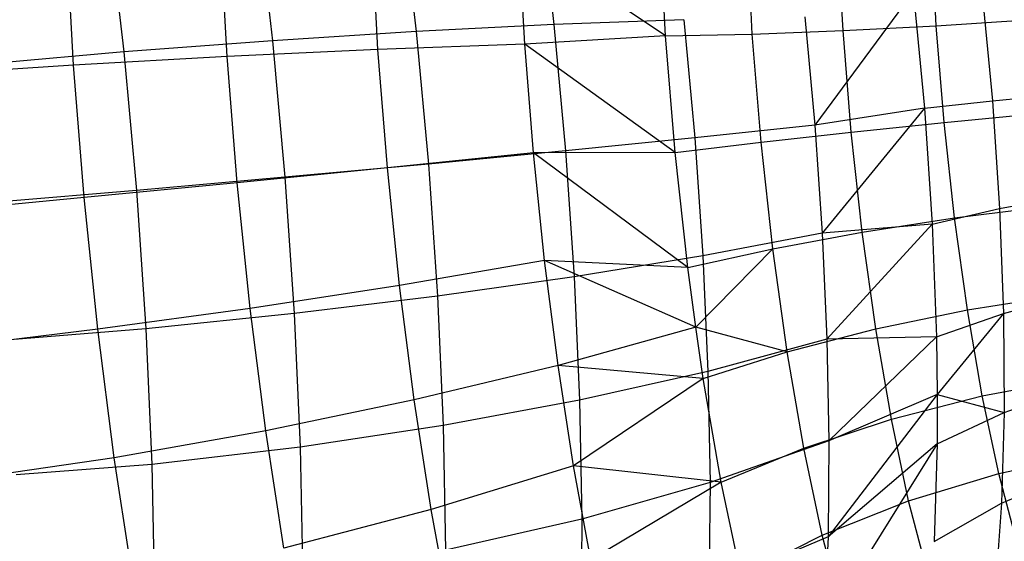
# Model space of a CAD drawing. Extents: x -18.9 to 18.9, y -18.9 to 18.9.
# Tile 43 of 52: x -3.1 to -0.2, y 6.8 to 8.3. Entities that reach past the tile are written whole.
import ezdxf

# ---------------------------------------------------------------- set-up
doc = ezdxf.new("R2010")
doc.units = 0
doc.header["$LTSCALE"] = 2.54
doc.layers.get('0').update_dxf_attribs({"color": 13, "linetype": 'CONTINUOUS'})

# ---------------------------------------------------------------- blocks, each defined once
blk = doc.blocks.new('SATELLITE-S-SENSOR-8011-80')
at = {"color": 0}
for p, q in [((17.2238, 8.6305, 18.2093), (17.2674, 8.2526, 18.1454)), ((17.2238, 8.6305, 18.2093), (17.2674, 8.2526, 18.1454)), ((17.6246, 8.6333, 18.4123), (17.6662, 8.273, 18.3513)), ((17.6246, 8.6333, 18.4123), (17.6662, 8.273, 18.3513)), ((16.374, 8.59, 17.9236), (16.4197, 8.1941, 17.8566)), ((16.374, 8.59, 17.9236), (16.4197, 8.1941, 17.8566)), ((16.8055, 8.616, 18.0459), (16.8506, 8.2262, 17.9799)), ((16.8055, 8.616, 18.0459), (16.8506, 8.2262, 17.9799)), ((17.9903, 8.2401, 23.3156), (17.9727, 8.5729, 23.254)), ((17.9903, 8.2401, 23.3156), (17.9727, 8.5729, 23.254)), ((16.2743, 8.1557, 23.804), (16.2528, 8.5357, 23.7416)), ((16.2743, 8.1557, 23.804), (16.2528, 8.5357, 23.7416)), ((16.7193, 8.1806, 23.7469), (16.6988, 8.5429, 23.6874)), ((16.7193, 8.1806, 23.7469), (16.6988, 8.5429, 23.6874)), ((17.1566, 8.2007, 23.646), (17.1375, 8.5398, 23.5903)), ((17.1566, 8.2007, 23.646), (17.1375, 8.5398, 23.5903)), ((18.2414, 8.2456, 23.2067), (18.225, 8.5545, 23.1495)), ((18.2414, 8.2456, 23.2067), (18.225, 8.5545, 23.1495)), ((18.5043, 8.2554, 23.1311), (18.489, 8.5452, 23.0775)), ((18.5043, 8.2554, 23.1311), (18.489, 8.5452, 23.0775)), ((18.7746, 8.2694, 23.0903), (18.76, 8.5453, 23.0392)), ((18.7746, 8.2694, 23.0903), (18.76, 8.5453, 23.0392)), ((17.582, 8.2158, 23.5022), (17.5645, 8.5265, 23.4512)), ((17.9903, 8.2401, 23.3156), (17.5645, 8.5265, 23.4512)), ((17.582, 8.2158, 23.5022), (17.5645, 8.5265, 23.4512)), ((17.9903, 8.2401, 23.3156), (17.5645, 8.5265, 23.4512)), ((18.708, 8.3678, 19.1983), (18.4228, 7.9812, 18.8651)), ((18.708, 8.3678, 19.1983), (18.4228, 7.9812, 18.8651)), ((18.708, 8.3678, 19.1983), (18.7402, 8.0309, 19.1796)), ((18.708, 8.3678, 19.1983), (18.7402, 8.0309, 19.1796)), ((18.9074, 8.3641, 19.3858), (18.9372, 8.0515, 19.3684)), ((18.9074, 8.3641, 19.3858), (18.9372, 8.0515, 19.3684)), ((18.043, 8.2872, 18.5957), (17.6662, 8.273, 18.3513)), ((18.043, 8.2872, 18.5957), (17.6662, 8.273, 18.3513)), ((18.043, 8.2872, 18.5957), (18.0744, 7.9446, 18.5837)), ((18.043, 8.2872, 18.5957), (18.0744, 7.9446, 18.5837)), ((18.3939, 8.295, 18.8761), (18.4228, 7.9812, 18.8651)), ((18.3939, 8.295, 18.8761), (18.4228, 7.9812, 18.8651)), ((18.7746, 8.2694, 23.0903), (19.0477, 8.2871, 23.0848)), ((18.7746, 8.2694, 23.0903), (19.0477, 8.2871, 23.0848)), ((17.2674, 8.2526, 18.1454), (16.8506, 8.2262, 17.9799)), ((17.2674, 8.2526, 18.1454), (16.8506, 8.2262, 17.9799)), ((17.6662, 8.273, 18.3513), (17.2674, 8.2526, 18.1454)), ((17.6662, 8.273, 18.3513), (17.2674, 8.2526, 18.1454)), ((17.2674, 8.2526, 18.1454), (17.3027, 7.8687, 18.1319)), ((17.2674, 8.2526, 18.1454), (17.3027, 7.8687, 18.1319)), ((17.6662, 8.273, 18.3513), (17.6999, 7.907, 18.3385)), ((17.6662, 8.273, 18.3513), (17.6999, 7.907, 18.3385)), ((18.2414, 8.2456, 23.2067), (18.5043, 8.2554, 23.1311)), ((18.2414, 8.2456, 23.2067), (18.5043, 8.2554, 23.1311)), ((18.5043, 8.2554, 23.1311), (18.7746, 8.2694, 23.0903)), ((18.5043, 8.2554, 23.1311), (18.7746, 8.2694, 23.0903)), ((18.5282, 7.9614, 23.1383), (18.5043, 8.2554, 23.1311)), ((18.5282, 7.9614, 23.1383), (18.5043, 8.2554, 23.1311)), ((18.7974, 7.9894, 23.0971), (18.7746, 8.2694, 23.0903)), ((18.7974, 7.9894, 23.0971), (18.7746, 8.2694, 23.0903)), ((16.8506, 8.2262, 17.9799), (16.4197, 8.1941, 17.8566)), ((16.8506, 8.2262, 17.9799), (16.4197, 8.1941, 17.8566)), ((16.8506, 8.2262, 17.9799), (16.8869, 7.8303, 17.966)), ((16.8506, 8.2262, 17.9799), (16.8869, 7.8303, 17.966)), ((17.9903, 8.2401, 23.3156), (17.582, 8.2158, 23.5022)), ((17.9903, 8.2401, 23.3156), (17.582, 8.2158, 23.5022)), ((17.9903, 8.2401, 23.3156), (18.2414, 8.2456, 23.2067)), ((17.9903, 8.2401, 23.3156), (18.2414, 8.2456, 23.2067)), ((18.0177, 7.9024, 23.3237), (17.9903, 8.2401, 23.3156)), ((18.0177, 7.9024, 23.3237), (17.9903, 8.2401, 23.3156)), ((18.2668, 7.9322, 23.2143), (18.2414, 8.2456, 23.2067)), ((18.2668, 7.9322, 23.2143), (18.2414, 8.2456, 23.2067)), ((16.4197, 8.1941, 17.8566), (16.0267, 8.1592, 17.7999)), ((16.4197, 8.1941, 17.8566), (16.0267, 8.1592, 17.7999)), ((16.4197, 8.1941, 17.8566), (16.4566, 7.792, 17.8425)), ((16.4197, 8.1941, 17.8566), (16.4566, 7.792, 17.8425)), ((17.1566, 8.2007, 23.646), (16.7193, 8.1806, 23.7469)), ((17.1566, 8.2007, 23.646), (16.7193, 8.1806, 23.7469)), ((17.582, 8.2158, 23.5022), (17.1566, 8.2007, 23.646)), ((17.582, 8.2158, 23.5022), (17.1566, 8.2007, 23.646)), ((17.1841, 7.8577, 23.6566), (17.1566, 8.2007, 23.646)), ((17.1841, 7.8577, 23.6566), (17.1566, 8.2007, 23.646)), ((17.6072, 7.9016, 23.5119), (17.582, 8.2158, 23.5022)), ((18.0177, 7.9024, 23.3237), (17.582, 8.2158, 23.5022)), ((17.6072, 7.9016, 23.5119), (17.582, 8.2158, 23.5022)), ((18.0177, 7.9024, 23.3237), (17.582, 8.2158, 23.5022)), ((16.7193, 8.1806, 23.7469), (16.2743, 8.1557, 23.804)), ((16.7193, 8.1806, 23.7469), (16.2743, 8.1557, 23.804)), ((16.7486, 7.8141, 23.7583), (16.7193, 8.1806, 23.7469)), ((16.7486, 7.8141, 23.7583), (16.7193, 8.1806, 23.7469)), ((16.2743, 8.1557, 23.804), (15.8262, 8.1262, 23.8167)), ((16.2743, 8.1557, 23.804), (15.8262, 8.1262, 23.8167)), ((16.3051, 7.7714, 23.8159), (16.2743, 8.1557, 23.804)), ((16.3051, 7.7714, 23.8159), (16.2743, 8.1557, 23.804)), ((18.7402, 8.0309, 19.1796), (18.9372, 8.0515, 19.3684)), ((18.7402, 8.0309, 19.1796), (18.9372, 8.0515, 19.3684)), ((18.9372, 8.0515, 19.3684), (19.1572, 8.0733, 19.5299)), ((18.9372, 8.0515, 19.3684), (19.1572, 8.0733, 19.5299)), ((18.9372, 8.0515, 19.3684), (18.9582, 7.7393, 19.4009)), ((18.9372, 8.0515, 19.3684), (18.9582, 7.7393, 19.4009)), ((18.7402, 8.0309, 19.1796), (18.4228, 7.9812, 18.8651)), ((18.7402, 8.0309, 19.1796), (18.4228, 7.9812, 18.8651)), ((18.7402, 8.0309, 19.1796), (18.4442, 7.6681, 18.8956)), ((18.7402, 8.0309, 19.1796), (18.4442, 7.6681, 18.8956)), ((18.7402, 8.0309, 19.1796), (18.7628, 7.6945, 19.2146)), ((18.7402, 8.0309, 19.1796), (18.7628, 7.6945, 19.2146)), ((18.7974, 7.9894, 23.0971), (19.0698, 8.0157, 23.0914)), ((18.7974, 7.9894, 23.0971), (19.0698, 8.0157, 23.0914)), ((18.4228, 7.9812, 18.8651), (18.0744, 7.9446, 18.5837)), ((18.4228, 7.9812, 18.8651), (18.0744, 7.9446, 18.5837)), ((18.2668, 7.9322, 23.2143), (18.5282, 7.9614, 23.1383)), ((18.2668, 7.9322, 23.2143), (18.5282, 7.9614, 23.1383)), ((18.4228, 7.9812, 18.8651), (18.4442, 7.6681, 18.8956)), ((18.4228, 7.9812, 18.8651), (18.4442, 7.6681, 18.8956)), ((18.5282, 7.9614, 23.1383), (18.7974, 7.9894, 23.0971)), ((18.5282, 7.9614, 23.1383), (18.7974, 7.9894, 23.0971)), ((18.5601, 7.6707, 23.0987), (18.5282, 7.9614, 23.1383)), ((18.5601, 7.6707, 23.0987), (18.5282, 7.9614, 23.1383)), ((18.8277, 7.7126, 23.0594), (18.7974, 7.9894, 23.0971)), ((18.8277, 7.7126, 23.0594), (18.7974, 7.9894, 23.0971)), ((18.0744, 7.9446, 18.5837), (17.6999, 7.907, 18.3385)), ((18.0744, 7.9446, 18.5837), (17.6999, 7.907, 18.3385)), ((18.0744, 7.9446, 18.5837), (18.0978, 7.6027, 18.6169)), ((18.0744, 7.9446, 18.5837), (18.0978, 7.6027, 18.6169)), ((17.6999, 7.907, 18.3385), (17.3027, 7.8687, 18.1319)), ((17.6999, 7.907, 18.3385), (17.3027, 7.8687, 18.1319)), ((17.6999, 7.907, 18.3385), (17.7248, 7.5417, 18.374)), ((17.6999, 7.907, 18.3385), (17.7248, 7.5417, 18.374)), ((18.0177, 7.9024, 23.3237), (18.2668, 7.9322, 23.2143)), ((18.0177, 7.9024, 23.3237), (18.2668, 7.9322, 23.2143)), ((18.3008, 7.6224, 23.1721), (18.2668, 7.9322, 23.2143)), ((18.3008, 7.6224, 23.1721), (18.2668, 7.9322, 23.2143)), ((17.6072, 7.9016, 23.5119), (17.1841, 7.8577, 23.6566)), ((17.6072, 7.9016, 23.5119), (17.1841, 7.8577, 23.6566)), ((18.0177, 7.9024, 23.3237), (17.6072, 7.9016, 23.5119)), ((18.0177, 7.9024, 23.3237), (17.6072, 7.9016, 23.5119)), ((17.6395, 7.5895, 23.4802), (17.6072, 7.9016, 23.5119)), ((18.0544, 7.5685, 23.2783), (17.6072, 7.9016, 23.5119)), ((17.6395, 7.5895, 23.4802), (17.6072, 7.9016, 23.5119)), ((18.0544, 7.5685, 23.2783), (17.6072, 7.9016, 23.5119)), ((18.0544, 7.5685, 23.2783), (18.0177, 7.9024, 23.3237)), ((18.0544, 7.5685, 23.2783), (18.0177, 7.9024, 23.3237)), ((17.1841, 7.8577, 23.6566), (16.7486, 7.8141, 23.7583)), ((17.1841, 7.8577, 23.6566), (16.7486, 7.8141, 23.7583)), ((17.3027, 7.8687, 18.1319), (16.8869, 7.8303, 17.966)), ((17.3027, 7.8687, 18.1319), (16.8869, 7.8303, 17.966)), ((17.2194, 7.517, 23.622), (17.1841, 7.8577, 23.6566)), ((17.2194, 7.517, 23.622), (17.1841, 7.8577, 23.6566)), ((17.3027, 7.8687, 18.1319), (17.3289, 7.4857, 18.1691)), ((17.3027, 7.8687, 18.1319), (17.3289, 7.4857, 18.1691)), ((16.8869, 7.8303, 17.966), (16.4566, 7.792, 17.8425)), ((16.8869, 7.8303, 17.966), (16.4566, 7.792, 17.8425)), ((16.8869, 7.8303, 17.966), (16.9139, 7.4352, 18.0044)), ((16.8869, 7.8303, 17.966), (16.9139, 7.4352, 18.0044)), ((16.4566, 7.792, 17.8425), (16.0635, 7.7587, 17.7858)), ((16.4566, 7.792, 17.8425), (16.0635, 7.7587, 17.7858)), ((16.7486, 7.8141, 23.7583), (16.3051, 7.7714, 23.8159)), ((16.7486, 7.8141, 23.7583), (16.3051, 7.7714, 23.8159)), ((16.4566, 7.792, 17.8425), (16.4841, 7.3907, 17.8815)), ((16.4566, 7.792, 17.8425), (16.4841, 7.3907, 17.8815)), ((16.7864, 7.4501, 23.7213), (16.7486, 7.8141, 23.7583)), ((16.7864, 7.4501, 23.7213), (16.7486, 7.8141, 23.7583)), ((16.3051, 7.7714, 23.8159), (15.8579, 7.7298, 23.8289)), ((16.3051, 7.7714, 23.8159), (15.8579, 7.7298, 23.8289)), ((16.3447, 7.3896, 23.7771), (16.3051, 7.7714, 23.8159)), ((16.3447, 7.3896, 23.7771), (16.3051, 7.7714, 23.8159)), ((18.9582, 7.7393, 19.4009), (19.1769, 7.7804, 19.5603)), ((18.9582, 7.7393, 19.4009), (19.1769, 7.7804, 19.5603)), ((18.7628, 7.6945, 19.2146), (18.9582, 7.7393, 19.4009)), ((18.7628, 7.6945, 19.2146), (18.9582, 7.7393, 19.4009)), ((18.8277, 7.7126, 23.0594), (19.0992, 7.7473, 23.0548)), ((18.8277, 7.7126, 23.0594), (19.0992, 7.7473, 23.0548)), ((18.9582, 7.7393, 19.4009), (18.9698, 7.4358, 19.4824)), ((18.9582, 7.7393, 19.4009), (18.9698, 7.4358, 19.4824)), ((18.5601, 7.6707, 23.0987), (18.8277, 7.7126, 23.0594)), ((18.5601, 7.6707, 23.0987), (18.8277, 7.7126, 23.0594)), ((18.8649, 7.4461, 22.9782), (18.8277, 7.7126, 23.0594)), ((18.8649, 7.4461, 22.9782), (18.8277, 7.7126, 23.0594)), ((18.7628, 7.6945, 19.2146), (18.4442, 7.6681, 18.8956)), ((18.7628, 7.6945, 19.2146), (18.4442, 7.6681, 18.8956)), ((18.7628, 7.6945, 19.2146), (18.4578, 7.3612, 18.9669)), ((18.7628, 7.6945, 19.2146), (18.4578, 7.3612, 18.9669)), ((18.7628, 7.6945, 19.2146), (18.7752, 7.3674, 19.3024)), ((18.7628, 7.6945, 19.2146), (18.7752, 7.3674, 19.3024)), ((18.4442, 7.6681, 18.8956), (18.0978, 7.6027, 18.6169)), ((18.4442, 7.6681, 18.8956), (18.0978, 7.6027, 18.6169)), ((18.3008, 7.6224, 23.1721), (18.5601, 7.6707, 23.0987)), ((18.3008, 7.6224, 23.1721), (18.5601, 7.6707, 23.0987)), ((18.4442, 7.6681, 18.8956), (18.4578, 7.3612, 18.9669)), ((18.4442, 7.6681, 18.8956), (18.4578, 7.3612, 18.9669)), ((18.5991, 7.3909, 23.0134), (18.5601, 7.6707, 23.0987)), ((18.5991, 7.3909, 23.0134), (18.5601, 7.6707, 23.0987)), ((18.0544, 7.5685, 23.2783), (18.3008, 7.6224, 23.1721)), ((18.0544, 7.5685, 23.2783), (18.3008, 7.6224, 23.1721)), ((18.0773, 7.3955, 23.2326), (18.3008, 7.6224, 23.1721)), ((18.0773, 7.3955, 23.2326), (18.3008, 7.6224, 23.1721)), ((18.3424, 7.3242, 23.0812), (18.3008, 7.6224, 23.1721)), ((18.3424, 7.3242, 23.0812), (18.3008, 7.6224, 23.1721)), ((18.0978, 7.6027, 18.6169), (17.7248, 7.5417, 18.374)), ((18.0978, 7.6027, 18.6169), (17.7248, 7.5417, 18.374)), ((18.0978, 7.6027, 18.6169), (18.1127, 7.2677, 18.6948)), ((18.0978, 7.6027, 18.6169), (18.1127, 7.2677, 18.6948)), ((17.6395, 7.5895, 23.4802), (17.2194, 7.517, 23.622)), ((17.6395, 7.5895, 23.4802), (17.2194, 7.517, 23.622)), ((17.6784, 7.2851, 23.4076), (17.6395, 7.5895, 23.4802)), ((18.0773, 7.3955, 23.2326), (17.6395, 7.5895, 23.4802)), ((17.6784, 7.2851, 23.4076), (17.6395, 7.5895, 23.4802)), ((18.0773, 7.3955, 23.2326), (17.6395, 7.5895, 23.4802)), ((18.0544, 7.5685, 23.2783), (17.6395, 7.5895, 23.4802)), ((18.0544, 7.5685, 23.2783), (17.6395, 7.5895, 23.4802)), ((18.0773, 7.3955, 23.2326), (18.0544, 7.5685, 23.2783)), ((18.0773, 7.3955, 23.2326), (18.0544, 7.5685, 23.2783)), ((17.7248, 7.5417, 18.374), (17.3289, 7.4857, 18.1691)), ((17.7248, 7.5417, 18.374), (17.3289, 7.4857, 18.1691)), ((17.7248, 7.5417, 18.374), (17.7407, 7.1838, 18.4572)), ((17.7248, 7.5417, 18.374), (17.7407, 7.1838, 18.4572)), ((17.2194, 7.517, 23.622), (16.7864, 7.4501, 23.7213)), ((17.2194, 7.517, 23.622), (16.7864, 7.4501, 23.7213)), ((17.2619, 7.1847, 23.5427), (17.2194, 7.517, 23.622)), ((17.2619, 7.1847, 23.5427), (17.2194, 7.517, 23.622)), ((17.3289, 7.4857, 18.1691), (16.9139, 7.4352, 18.0044)), ((17.3289, 7.4857, 18.1691), (16.9139, 7.4352, 18.0044)), ((17.3289, 7.4857, 18.1691), (17.3456, 7.1104, 18.2564)), ((17.3289, 7.4857, 18.1691), (17.3456, 7.1104, 18.2564)), ((18.8649, 7.4461, 22.9782), (19.1352, 7.489, 22.9761)), ((18.8649, 7.4461, 22.9782), (19.1352, 7.489, 22.9761)), ((18.9698, 7.4358, 19.4824), (19.1877, 7.4956, 19.6368)), ((18.9698, 7.4358, 19.4824), (19.1877, 7.4956, 19.6368)), ((16.7864, 7.4501, 23.7213), (16.3447, 7.3896, 23.7771)), ((16.7864, 7.4501, 23.7213), (16.3447, 7.3896, 23.7771)), ((16.8317, 7.0951, 23.6366), (16.7864, 7.4501, 23.7213)), ((16.8317, 7.0951, 23.6366), (16.7864, 7.4501, 23.7213)), ((16.9139, 7.4352, 18.0044), (16.4841, 7.3907, 17.8815)), ((16.9139, 7.4352, 18.0044), (16.4841, 7.3907, 17.8815)), ((16.9139, 7.4352, 18.0044), (16.9311, 7.048, 18.0945)), ((16.9139, 7.4352, 18.0044), (16.9311, 7.048, 18.0945)), ((18.5991, 7.3909, 23.0134), (18.8649, 7.4461, 22.9782)), ((18.5991, 7.3909, 23.0134), (18.8649, 7.4461, 22.9782)), ((18.7752, 7.3674, 19.3024), (18.9698, 7.4358, 19.4824)), ((18.7752, 7.3674, 19.3024), (18.9698, 7.4358, 19.4824)), ((18.9698, 7.4358, 19.4824), (18.7776, 7.2001, 19.3698)), ((18.9698, 7.4358, 19.4824), (18.7776, 7.2001, 19.3698)), ((18.9079, 7.197, 22.8557), (18.8649, 7.4461, 22.9782)), ((18.9079, 7.197, 22.8557), (18.8649, 7.4461, 22.9782)), ((18.9698, 7.4358, 19.4824), (18.9717, 7.1486, 19.6107)), ((18.9698, 7.4358, 19.4824), (18.9717, 7.1486, 19.6107)), ((16.4841, 7.3907, 17.8815), (16.0908, 7.3591, 17.8247)), ((16.4841, 7.3907, 17.8815), (16.0908, 7.3591, 17.8247)), ((16.4841, 7.3907, 17.8815), (16.5016, 6.9975, 17.973)), ((16.4841, 7.3907, 17.8815), (16.5016, 6.9975, 17.973)), ((18.0773, 7.3955, 23.2326), (17.6784, 7.2851, 23.4076)), ((18.0773, 7.3955, 23.2326), (17.6784, 7.2851, 23.4076)), ((18.0992, 7.2472, 23.1804), (18.0773, 7.3955, 23.2326)), ((18.0992, 7.2472, 23.1804), (18.0773, 7.3955, 23.2326)), ((18.3424, 7.3242, 23.0812), (18.0773, 7.3955, 23.2326)), ((18.3424, 7.3242, 23.0812), (18.0773, 7.3955, 23.2326)), ((18.3424, 7.3242, 23.0812), (18.5991, 7.3909, 23.0134)), ((18.3424, 7.3242, 23.0812), (18.5991, 7.3909, 23.0134)), ((18.6443, 7.1292, 22.8847), (18.5991, 7.3909, 23.0134)), ((18.6443, 7.1292, 22.8847), (18.5991, 7.3909, 23.0134)), ((16.3447, 7.3896, 23.7771), (15.8987, 7.3361, 23.7889)), ((16.3447, 7.3896, 23.7771), (15.8987, 7.3361, 23.7889)), ((16.3923, 7.0173, 23.6883), (16.3447, 7.3896, 23.7771)), ((16.3923, 7.0173, 23.6883), (16.3447, 7.3896, 23.7771)), ((18.7752, 7.3674, 19.3024), (18.4578, 7.3612, 18.9669)), ((18.7752, 7.3674, 19.3024), (18.4578, 7.3612, 18.9669)), ((18.7752, 7.3674, 19.3024), (18.4634, 7.0661, 19.0779)), ((18.7752, 7.3674, 19.3024), (18.4634, 7.0661, 19.0779)), ((18.7752, 7.3674, 19.3024), (18.7776, 7.2001, 19.3698)), ((18.7752, 7.3674, 19.3024), (18.7776, 7.2001, 19.3698)), ((18.4578, 7.3612, 18.9669), (18.1127, 7.2677, 18.6948)), ((18.4578, 7.3612, 18.9669), (18.1127, 7.2677, 18.6948)), ((18.4578, 7.3612, 18.9669), (18.4634, 7.0661, 19.0779)), ((18.4578, 7.3612, 18.9669), (18.4634, 7.0661, 19.0779)), ((18.0992, 7.2472, 23.1804), (18.3424, 7.3242, 23.0812)), ((18.0992, 7.2472, 23.1804), (18.3424, 7.3242, 23.0812)), ((18.3906, 7.0453, 22.944), (18.3424, 7.3242, 23.0812)), ((18.3906, 7.0453, 22.944), (18.3424, 7.3242, 23.0812)), ((17.6784, 7.2851, 23.4076), (17.2619, 7.1847, 23.5427)), ((17.6784, 7.2851, 23.4076), (17.2619, 7.1847, 23.5427)), ((17.7232, 6.9939, 23.2954), (17.6784, 7.2851, 23.4076)), ((18.0992, 7.2472, 23.1804), (17.6784, 7.2851, 23.4076)), ((17.7232, 6.9939, 23.2954), (17.6784, 7.2851, 23.4076)), ((18.0992, 7.2472, 23.1804), (17.6784, 7.2851, 23.4076)), ((18.1127, 7.2677, 18.6948), (17.7407, 7.1838, 18.4572)), ((18.1127, 7.2677, 18.6948), (17.7407, 7.1838, 18.4572)), ((18.1127, 7.2677, 18.6948), (18.1189, 6.9456, 18.816)), ((18.1127, 7.2677, 18.6948), (18.1189, 6.9456, 18.816)), ((18.0992, 7.2472, 23.1804), (17.7232, 6.9939, 23.2954)), ((18.0992, 7.2472, 23.1804), (17.7232, 6.9939, 23.2954)), ((18.1511, 6.9466, 23.0326), (18.0992, 7.2472, 23.1804)), ((18.1511, 6.9466, 23.0326), (18.0992, 7.2472, 23.1804)), ((18.9079, 7.197, 22.8557), (19.177, 7.2474, 22.8573)), ((18.9079, 7.197, 22.8557), (19.177, 7.2474, 22.8573)), ((18.9717, 7.1486, 19.6107), (19.1895, 7.2262, 19.7572)), ((18.9717, 7.1486, 19.6107), (19.1895, 7.2262, 19.7572)), ((18.7776, 7.2001, 19.3698), (18.4609, 6.788, 19.2266)), ((18.7776, 7.2001, 19.3698), (18.4609, 6.788, 19.2266)), ((18.7776, 7.2001, 19.3698), (18.4634, 7.0661, 19.0779)), ((18.7776, 7.2001, 19.3698), (18.4634, 7.0661, 19.0779)), ((18.6443, 7.1292, 22.8847), (18.9079, 7.197, 22.8557)), ((18.6443, 7.1292, 22.8847), (18.9079, 7.197, 22.8557)), ((18.7776, 7.2001, 19.3698), (18.7772, 7.058, 19.4407)), ((18.7776, 7.2001, 19.3698), (18.7772, 7.058, 19.4407)), ((18.7776, 7.2001, 19.3698), (18.9717, 7.1486, 19.6107)), ((18.7776, 7.2001, 19.3698), (18.9717, 7.1486, 19.6107)), ((18.9557, 6.9715, 22.6949), (18.9079, 7.197, 22.8557)), ((18.9557, 6.9715, 22.6949), (18.9079, 7.197, 22.8557)), ((17.2619, 7.1847, 23.5427), (16.8317, 7.0951, 23.6366)), ((17.2619, 7.1847, 23.5427), (16.8317, 7.0951, 23.6366)), ((17.3108, 6.8667, 23.4202), (17.2619, 7.1847, 23.5427)), ((17.3108, 6.8667, 23.4202), (17.2619, 7.1847, 23.5427)), ((17.7407, 7.1838, 18.4572), (17.3456, 7.1104, 18.2564)), ((17.7407, 7.1838, 18.4572), (17.3456, 7.1104, 18.2564)), ((17.7407, 7.1838, 18.4572), (17.7473, 6.8396, 18.5867)), ((17.7407, 7.1838, 18.4572), (17.7473, 6.8396, 18.5867)), ((18.7772, 7.058, 19.4407), (18.9717, 7.1486, 19.6107)), ((18.7772, 7.058, 19.4407), (18.9717, 7.1486, 19.6107)), ((18.9717, 7.1486, 19.6107), (18.9638, 6.8853, 19.7826)), ((18.9717, 7.1486, 19.6107), (18.9638, 6.8853, 19.7826)), ((17.3456, 7.1104, 18.2564), (16.9311, 7.048, 18.0945)), ((17.3456, 7.1104, 18.2564), (16.9311, 7.048, 18.0945)), ((17.3456, 7.1104, 18.2564), (17.3525, 6.7494, 18.3922)), ((17.3456, 7.1104, 18.2564), (17.3525, 6.7494, 18.3922)), ((18.3906, 7.0453, 22.944), (18.6443, 7.1292, 22.8847)), ((18.3906, 7.0453, 22.944), (18.6443, 7.1292, 22.8847)), ((18.6945, 6.8924, 22.7159), (18.6443, 7.1292, 22.8847)), ((18.6945, 6.8924, 22.7159), (18.6443, 7.1292, 22.8847)), ((16.8317, 7.0951, 23.6366), (16.3923, 7.0173, 23.6883)), ((16.8317, 7.0951, 23.6366), (16.3923, 7.0173, 23.6883)), ((16.884, 6.7554, 23.5057), (16.8317, 7.0951, 23.6366)), ((16.884, 6.7554, 23.5057), (16.8317, 7.0951, 23.6366)), ((16.9311, 7.048, 18.0945), (16.5016, 6.9975, 17.973)), ((16.9311, 7.048, 18.0945), (16.5016, 6.9975, 17.973)), ((16.9311, 7.048, 18.0945), (16.9382, 6.6757, 18.2346)), ((16.9311, 7.048, 18.0945), (16.9382, 6.6757, 18.2346)), ((18.4634, 7.0661, 19.0779), (18.1189, 6.9456, 18.816)), ((18.4634, 7.0661, 19.0779), (18.1189, 6.9456, 18.816)), ((18.7772, 7.058, 19.4407), (18.4503, 6.5319, 19.4103)), ((18.7772, 7.058, 19.4407), (18.4503, 6.5319, 19.4103)), ((18.4634, 7.0661, 19.0779), (18.4609, 6.788, 19.2266)), ((18.4634, 7.0661, 19.0779), (18.4609, 6.788, 19.2266)), ((18.7772, 7.058, 19.4407), (18.4609, 6.788, 19.2266)), ((18.7772, 7.058, 19.4407), (18.4609, 6.788, 19.2266)), ((18.7772, 7.058, 19.4407), (18.7687, 6.7743, 19.6259)), ((18.7772, 7.058, 19.4407), (18.7687, 6.7743, 19.6259)), ((18.1511, 6.9466, 23.0326), (18.3906, 7.0453, 22.944)), ((18.1511, 6.9466, 23.0326), (18.3906, 7.0453, 22.944)), ((18.4441, 6.7929, 22.7641), (18.3906, 7.0453, 22.944)), ((18.4441, 6.7929, 22.7641), (18.3906, 7.0453, 22.944)), ((18.9557, 6.9715, 22.6949), (19.2232, 7.0288, 22.7014)), ((18.9557, 6.9715, 22.6949), (19.2232, 7.0288, 22.7014)), ((16.3923, 7.0173, 23.6883), (15.9478, 6.9521, 23.6973)), ((16.3923, 7.0173, 23.6883), (15.9478, 6.9521, 23.6973)), ((16.5016, 6.9975, 17.973), (16.1082, 6.9676, 17.9158)), ((16.5016, 6.9975, 17.973), (16.1082, 6.9676, 17.9158)), ((16.4471, 6.661, 23.551), (16.3923, 7.0173, 23.6883)), ((16.4471, 6.661, 23.551), (16.3923, 7.0173, 23.6883)), ((16.5016, 6.9975, 17.973), (16.5088, 6.6193, 18.1152)), ((16.5016, 6.9975, 17.973), (16.5088, 6.6193, 18.1152)), ((17.7232, 6.9939, 23.2954), (17.3108, 6.8667, 23.4202)), ((17.7232, 6.9939, 23.2954), (17.3108, 6.8667, 23.4202)), ((17.7731, 6.7209, 23.1456), (17.7232, 6.9939, 23.2954)), ((18.1511, 6.9466, 23.0326), (17.7232, 6.9939, 23.2954)), ((17.7731, 6.7209, 23.1456), (17.7232, 6.9939, 23.2954)), ((18.1511, 6.9466, 23.0326), (17.7232, 6.9939, 23.2954)), ((18.6945, 6.8924, 22.7159), (18.9557, 6.9715, 22.6949)), ((18.6945, 6.8924, 22.7159), (18.9557, 6.9715, 22.6949)), ((19.0069, 6.7756, 22.5001), (18.9557, 6.9715, 22.6949)), ((19.0069, 6.7756, 22.5001), (18.9557, 6.9715, 22.6949)), ((18.9638, 6.8853, 19.7826), (19.1821, 6.9791, 19.9185)), ((18.9638, 6.8853, 19.7826), (19.1821, 6.9791, 19.9185)), ((18.1189, 6.9456, 18.816), (17.7473, 6.8396, 18.5867)), ((18.1189, 6.9456, 18.816), (17.7473, 6.8396, 18.5867)), ((18.1511, 6.9466, 23.0326), (17.7731, 6.7209, 23.1456)), ((18.1511, 6.9466, 23.0326), (17.7731, 6.7209, 23.1456)), ((18.1189, 6.9456, 18.816), (18.1161, 6.642, 18.9783)), ((18.1189, 6.9456, 18.816), (18.1161, 6.642, 18.9783)), ((18.2087, 6.6747, 22.8386), (18.1511, 6.9466, 23.0326)), ((18.2087, 6.6747, 22.8386), (18.1511, 6.9466, 23.0326)), ((18.4441, 6.7929, 22.7641), (18.6945, 6.8924, 22.7159)), ((18.4441, 6.7929, 22.7641), (18.6945, 6.8924, 22.7159)), ((18.7483, 6.6867, 22.5113), (18.6945, 6.8924, 22.7159)), ((18.7483, 6.6867, 22.5113), (18.6945, 6.8924, 22.7159)), ((18.7687, 6.7743, 19.6259), (18.9638, 6.8853, 19.7826)), ((18.7687, 6.7743, 19.6259), (18.9638, 6.8853, 19.7826)), ((18.9638, 6.8853, 19.7826), (18.9463, 6.6528, 19.9937)), ((18.9638, 6.8853, 19.7826), (18.9463, 6.6528, 19.9937)), ((17.3108, 6.8667, 23.4202), (16.884, 6.7554, 23.5057)), ((17.3108, 6.8667, 23.4202), (16.884, 6.7554, 23.5057)), ((17.3652, 6.5687, 23.2567), (17.3108, 6.8667, 23.4202)), ((17.3652, 6.5687, 23.2567), (17.3108, 6.8667, 23.4202)), ((17.7473, 6.8396, 18.5867), (17.3525, 6.7494, 18.3922)), ((17.7473, 6.8396, 18.5867), (17.3525, 6.7494, 18.3922)), ((17.7473, 6.8396, 18.5867), (17.7444, 6.5153, 18.7601)), ((17.7473, 6.8396, 18.5867), (17.7444, 6.5153, 18.7601)), ((18.2087, 6.6747, 22.8386), (18.4441, 6.7929, 22.7641)), ((18.2087, 6.6747, 22.8386), (18.4441, 6.7929, 22.7641)), ((18.5014, 6.5736, 22.546), (18.4441, 6.7929, 22.7641)), ((18.5014, 6.5736, 22.546), (18.4441, 6.7929, 22.7641)), ((18.4609, 6.788, 19.2266), (18.1161, 6.642, 18.9783)), ((18.4609, 6.788, 19.2266), (18.1161, 6.642, 18.9783)), ((18.4609, 6.788, 19.2266), (18.4503, 6.5319, 19.4103)), ((18.4609, 6.788, 19.2266), (18.4503, 6.5319, 19.4103))]:
    blk.add_line(p, q, dxfattribs=at)

msp = doc.modelspace()

# ---------------------------------------------------------------- block references
at = {"color": 0}
msp.add_blockref('SATELLITE-S-SENSOR-8011-80', (-19.2, 0, -7.8), dxfattribs=at)

doc.saveas('drawing.dxf')
